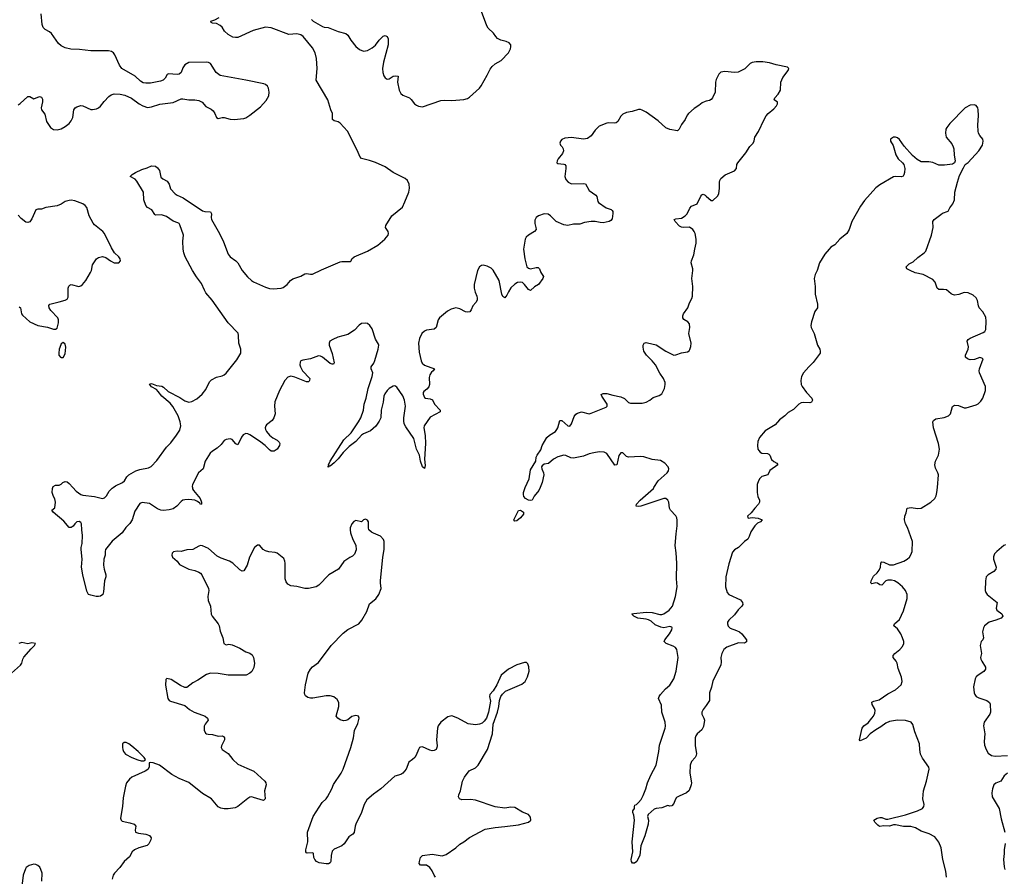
# Model space of a CAD drawing. Header units: inches. Extents: x 1552086 to 1694788, y 812325 to 917226.
# Tile 79 of 109: x 1623007 to 1633038, y 896039 to 904767. Entities that reach past the tile are written whole.
import ezdxf

# ---------------------------------------------------------------- set-up
doc = ezdxf.new("R2010")
doc.units = ezdxf.units.IN
doc.header["$MEASUREMENT"] = 0
for name, color, linetype in [('B6829', 7, 'Continuous'), ('B6839', 7, 'Continuous'), ('B6920', 7, 'Continuous'), ('B6930', 7, 'Continuous')]:
    doc.layers.add(name, color=color, linetype=linetype)

msp = doc.modelspace()

# ---------------------------------------------------------------- linework, layer by layer
at = {"layer": 'B6829', "color": 6}
for points, elevation in [([(1624766, 900000), (1624768, 899988), (1624776, 899970), (1624845, 899890), (1624860, 899850), (1624859, 899830), (1624850, 899827), (1624842, 899842), (1624819, 899859), (1624791, 899871), (1624730, 899877), (1624690, 899875), (1624670, 899870), (1624650, 899859), (1624608, 899810), (1624570, 899782), (1624530, 899772), (1624470, 899766), (1624443, 899770), (1624410, 899784), (1624330, 899839), (1624254, 899846), (1624230, 899839), (1624180, 899760), (1624151, 899670), (1624130, 899635), (1624088, 899592), (1624050, 899538), (1623947, 899453), (1623881, 899370), (1623876, 899350), (1623876, 899310), (1623863, 899270), (1623861, 899210), (1623866, 899170), (1623884, 899110), (1623884, 899090), (1623872, 899050), (1623861, 898939), (1623852, 898910), (1623830, 898894), (1623810, 898890), (1623787, 898890), (1623730, 898902), (1623707, 898910), (1623690, 898944), (1623650, 899112), (1623637, 899190), (1623642, 899270), (1623632, 899368), (1623633, 899390), (1623644, 899430), (1623646, 899510), (1623638, 899570), (1623637, 899630), (1623630, 899645), (1623614, 899654), (1623590, 899651), (1623567, 899630), (1623550, 899605), (1623530, 899592), (1623510, 899594), (1623457, 899657), (1623349, 899750), (1623335, 899770), (1623366, 899794), (1623373, 899850), (1623365, 899885), (1623350, 899909), (1623336, 899950), (1623340, 899990), (1623343, 900000)], 800), ([(1623548, 900000), (1623582, 899962), (1623630, 899928), (1623650, 899922), (1623770, 899908), (1623851, 899889), (1623870, 899894), (1623890, 899917), (1623918, 899962), (1623947, 899993), (1623958, 900000)], 800), ([(1628308, 900000), (1628296, 899970), (1628248, 899912), (1628229, 899871), (1628213, 899867), (1628190, 899870), (1628161, 899890), (1628144, 899910), (1628139, 899930), (1628141, 899950), (1628153, 899990), (1628157, 900000)], 800), ([(1630000, 897780), (1629970, 897737), (1629958, 897710), (1629957, 897690), (1629977, 897650), (1629982, 897630), (1629973, 897567), (1629956, 897530), (1629910, 897490), (1629895, 897470), (1629889, 897451), (1629888, 897370), (1629903, 897290), (1629899, 897270), (1629889, 897251), (1629851, 897209), (1629839, 897170), (1629834, 897090), (1629850, 896990), (1629848, 896970), (1629826, 896914), (1629800, 896890), (1629724, 896856), (1629699, 896841), (1629683, 896817), (1629670, 896780), (1629650, 896756), (1629630, 896754), (1629610, 896759), (1629550, 896738), (1629490, 896730), (1629470, 896722), (1629410, 896670), (1629404, 896650), (1629413, 896610), (1629410, 896569), (1629375, 896450), (1629336, 896350), (1629325, 896255), (1629293, 896190), (1629270, 896173), (1629250, 896173), (1629241, 896190), (1629238, 896210), (1629253, 896290), (1629247, 896390), (1629270, 896610), (1629263, 896663), (1629253, 896690), (1629254, 896706), (1629269, 896730), (1629269, 896751), (1629275, 896765), (1629290, 896771), (1629310, 896791), (1629337, 896823), (1629359, 896861), (1629387, 896930), (1629403, 896990), (1629437, 897070), (1629492, 897170), (1629519, 897310), (1629525, 897375), (1629584, 897550), (1629586, 897570), (1629582, 897610), (1629550, 897710), (1629544, 897784), (1629514, 897850), (1629520, 897870), (1629534, 897890), (1629587, 897950), (1629630, 897987), (1629671, 898050), (1629696, 898130), (1629714, 898270), (1629701, 898350), (1629689, 898369), (1629663, 898383), (1629593, 898410), (1629571, 898430), (1629579, 898450), (1629628, 898510), (1629652, 898550), (1629655, 898570), (1629650, 898579), (1629630, 898584), (1629570, 898572), (1629538, 898578), (1629482, 898602), (1629439, 898639), (1629413, 898653), (1629390, 898660), (1629303, 898670), (1629263, 898690), (1629258, 898698), (1629242, 898710), (1629245, 898715), (1629262, 898718), (1629390, 898732), (1629450, 898727), (1629530, 898707), (1629550, 898707), (1629570, 898713), (1629624, 898750), (1629657, 898790), (1629687, 898890), (1629704, 898990), (1629698, 899070), (1629703, 899230), (1629696, 899336), (1629685, 899410), (1629694, 899530), (1629706, 899610), (1629706, 899666), (1629700, 899690), (1629690, 899712), (1629636, 899770), (1629628, 899790), (1629619, 899850), (1629610, 899870), (1629590, 899890), (1629568, 899890), (1629336, 899810), (1629306, 899806), (1629287, 899810), (1629291, 899830), (1629328, 899870), (1629463, 899990), (1629469, 900000)], 800), ([(1627243, 896030), (1627228, 896050), (1627210, 896094), (1627185, 896130), (1627150, 896151), (1627090, 896154), (1627078, 896170), (1627079, 896190), (1627089, 896230), (1627110, 896250), (1627210, 896265), (1627310, 896249), (1627350, 896260), (1627450, 896330), (1627490, 896367), (1627531, 896390), (1627590, 896434), (1627750, 896518), (1627850, 896538), (1627950, 896546), (1628090, 896564), (1628192, 896590), (1628213, 896610), (1628210, 896642), (1628190, 896669), (1628130, 896692), (1628050, 896740), (1628010, 896745), (1627950, 896735), (1627850, 896746), (1627650, 896815), (1627600, 896820), (1627510, 896819), (1627488, 896830), (1627478, 896850), (1627480, 896870), (1627499, 896910), (1627519, 897010), (1627538, 897050), (1627586, 897114), (1627650, 897144), (1627676, 897170), (1627773, 897330), (1627822, 897490), (1627832, 897588), (1627874, 897710), (1627889, 897770), (1627894, 897830), (1627908, 897872), (1627924, 897896), (1627956, 897924), (1628124, 897996), (1628157, 898023), (1628180, 898070), (1628197, 898130), (1628195, 898175), (1628184, 898204), (1628170, 898217), (1628150, 898217), (1628070, 898193), (1627988, 898150), (1627911, 898090), (1627869, 897991), (1627830, 897930), (1627795, 897890), (1627794, 897870), (1627803, 897823), (1627782, 897710), (1627763, 897650), (1627740, 897620), (1627719, 897601), (1627690, 897588), (1627650, 897582), (1627574, 897594), (1627469, 897650), (1627410, 897673), (1627370, 897663), (1627298, 897610), (1627270, 897572), (1627264, 897550), (1627254, 897430), (1627261, 897370), (1627258, 897350), (1627248, 897332), (1627230, 897321), (1627210, 897318), (1627184, 897324), (1627110, 897359), (1627090, 897356), (1627081, 897350), (1627068, 897332), (1627046, 897274), (1627031, 897250), (1627010, 897228), (1626970, 897201), (1626944, 897130), (1626910, 897090), (1626890, 897077), (1626830, 897059), (1626685, 896930), (1626610, 896876), (1626542, 896818), (1626517, 896770), (1626490, 896690), (1626430, 896570), (1626423, 896550), (1626413, 896487), (1626400, 896470), (1626360, 896440), (1626311, 896370), (1626290, 896351), (1626210, 896315), (1626190, 896294), (1626180, 896250), (1626177, 896190), (1626170, 896176), (1626153, 896167), (1626130, 896166), (1626058, 896178), (1626031, 896191), (1626013, 896210), (1626004, 896230), (1626000, 896270), (1625995, 896275), (1625990, 896278), (1625936, 896276), (1625930, 896278), (1625922, 896290), (1625922, 896310), (1625941, 896390), (1625939, 896490), (1625996, 896650), (1626089, 896790), (1626129, 896830), (1626142, 896850), (1626187, 896930), (1626205, 896975), (1626281, 897090), (1626302, 897130), (1626380, 897350), (1626406, 897450), (1626417, 897523), (1626450, 897597), (1626466, 897650), (1626458, 897670), (1626430, 897677), (1626390, 897666), (1626350, 897635), (1626330, 897626), (1626304, 897624), (1626270, 897634), (1626249, 897649), (1626230, 897670), (1626258, 897770), (1626258, 897810), (1626240, 897840), (1626207, 897867), (1626170, 897879), (1626130, 897878), (1625993, 897853), (1625970, 897853), (1625941, 897861), (1625918, 897878), (1625910, 897890), (1625907, 897907), (1625918, 897990), (1625946, 898110), (1625970, 898151), (1625990, 898172), (1626050, 898217), (1626180, 898390), (1626302, 898518), (1626350, 898554), (1626462, 898610), (1626492, 898650), (1626543, 898737), (1626570, 898816), (1626635, 898865), (1626665, 898910), (1626691, 898970), (1626682, 899030), (1626683, 899050), (1626705, 899290), (1626720, 899370), (1626719, 899450), (1626712, 899470), (1626684, 899504), (1626610, 899534), (1626590, 899545), (1626564, 899570), (1626559, 899590), (1626561, 899650), (1626550, 899668), (1626530, 899677), (1626510, 899670), (1626490, 899652), (1626430, 899665), (1626410, 899655), (1626390, 899629), (1626374, 899590), (1626372, 899570), (1626378, 899538), (1626402, 899470), (1626432, 899412), (1626435, 899365), (1626418, 899322), (1626398, 899302), (1626370, 899288), (1626310, 899247), (1626253, 899167), (1626155, 899110), (1626055, 899005), (1626027, 898990), (1625950, 898970), (1625910, 898970), (1625830, 898992), (1625770, 898997), (1625737, 899017), (1625720, 899040), (1625712, 899070), (1625711, 899231), (1625709, 899250), (1625697, 899277), (1625630, 899331), (1625610, 899338), (1625544, 899344), (1625510, 899354), (1625487, 899370), (1625450, 899412), (1625430, 899413), (1625398, 899390), (1625348, 899292), (1625324, 899210), (1625290, 899152), (1625272, 899148), (1625250, 899161), (1625178, 899230), (1625143, 899250), (1625060, 899280), (1625020, 899300), (1624930, 899379), (1624870, 899405), (1624850, 899408), (1624830, 899403), (1624770, 899370), (1624710, 899364), (1624652, 899348), (1624610, 899353), (1624574, 899346), (1624559, 899330), (1624557, 899310), (1624564, 899290), (1624610, 899251), (1624636, 899216), (1624730, 899170), (1624790, 899154), (1624830, 899138), (1624848, 899128), (1624862, 899110), (1624929, 898970), (1624932, 898950), (1624925, 898890), (1624926, 898850), (1624950, 898790), (1624958, 898710), (1624968, 898688), (1625028, 898610), (1625038, 898590), (1625050, 898538), (1625077, 898470), (1625085, 898410), (1625110, 898399), (1625136, 898404), (1625170, 898398), (1625250, 898365), (1625310, 898327), (1625351, 898311), (1625374, 898294), (1625388, 898270), (1625400, 898210), (1625392, 898168), (1625373, 898127), (1625352, 898108), (1625313, 898087), (1625130, 898089), (1625030, 898105), (1624950, 898109), (1624910, 898094), (1624823, 898037), (1624770, 898011), (1624710, 897962), (1624690, 897964), (1624644, 897984), (1624550, 898045), (1624507, 898053), (1624496, 898044), (1624492, 897988), (1624517, 897850), (1624530, 897830), (1624543, 897823), (1624690, 897779), (1624738, 897738), (1624785, 897710), (1624870, 897682), (1624895, 897670), (1624921, 897650), (1624926, 897630), (1624896, 897590), (1624887, 897570), (1624887, 897527), (1624899, 897499), (1624910, 897490), (1624926, 897486), (1624970, 897483), (1625030, 897467), (1625069, 897469), (1625084, 897464), (1625094, 897450), (1625092, 897430), (1625063, 897370), (1625060, 897350), (1625071, 897331), (1625129, 897290), (1625179, 897230), (1625230, 897183), (1625320, 897140), (1625392, 897112), (1625503, 897010), (1625515, 896990), (1625516, 896970), (1625502, 896910), (1625508, 896830), (1625490, 896812), (1625390, 896843), (1625370, 896848), (1625350, 896845), (1625330, 896833), (1625229, 896751), (1625202, 896738), (1625130, 896726), (1625090, 896728), (1625055, 896735), (1625030, 896748), (1625010, 896766), (1624961, 896830), (1624870, 896883), (1624730, 896994), (1624630, 897036), (1624557, 897077), (1624430, 897170), (1624366, 897194), (1624341, 897198), (1624325, 897195), (1624325, 897150), (1624313, 897127), (1624285, 897110), (1624150, 897050), (1624126, 897030), (1624095, 896990), (1624083, 896957), (1624062, 896838), (1624054, 896750), (1624035, 896630), (1624039, 896610), (1624050, 896602), (1624130, 896584), (1624172, 896570), (1624189, 896550), (1624183, 896510), (1624187, 896490), (1624217, 896477), (1624290, 896467), (1624330, 896454), (1624345, 896430), (1624344, 896410), (1624322, 896370), (1624306, 896354), (1624219, 896330), (1624175, 896310), (1624152, 896290), (1624124, 896236), (1624070, 896190), (1624027, 896130), (1623971, 896070), (1623958, 896050), (1623950, 896010)], 900), ([(1622924, 898110), (1623015, 898190), (1623028, 898210), (1623037, 898250), (1623048, 898272), (1623122, 898358), (1623159, 898390), (1623168, 898410), (1623130, 898417), (1623090, 898409), (1623030, 898421), (1622998, 898410)], 900), ([(1623233, 895990), (1623234, 896070), (1623223, 896110), (1623211, 896131), (1623190, 896150), (1623170, 896160), (1623150, 896164), (1623103, 896150), (1623072, 896128), (1623064, 896116), (1623041, 896050), (1623024, 895910)], 900)]:
    msp.add_lwpolyline(points, dxfattribs=dict(at, elevation=elevation))
for points, elevation in [([(1628050, 899656), (1628040, 899670), (1628090, 899765), (1628110, 899771), (1628139, 899750), (1628140, 899730), (1628110, 899690), (1628070, 899662)], 800), ([(1624090, 897402), (1624070, 897402), (1624055, 897390), (1624053, 897350), (1624058, 897330), (1624065, 897310), (1624085, 897285), (1624149, 897250), (1624210, 897225), (1624244, 897216), (1624270, 897216), (1624280, 897220), (1624288, 897230), (1624274, 897250), (1624215, 897310), (1624150, 897366), (1624118, 897390)], 900)]:
    msp.add_lwpolyline(points, close=True, dxfattribs=dict(at, elevation=elevation))
at = {"layer": 'B6839', "color": 6, "elevation": 800}
for points in [[(1630521, 900000), (1630521, 899950), (1630528, 899910), (1630545, 899870), (1630545, 899850), (1630535, 899830), (1630495, 899790), (1630458, 899742), (1630420, 899710), (1630430, 899689), (1630470, 899695), (1630530, 899688), (1630572, 899670), (1630553, 899650), (1630524, 899636), (1630495, 899610), (1630456, 899550), (1630439, 899501), (1630425, 899475), (1630390, 899450), (1630330, 899390), (1630290, 899364), (1630270, 899341), (1630230, 899223), (1630201, 899090), (1630197, 898990), (1630213, 898930), (1630230, 898910), (1630350, 898856), (1630371, 898830), (1630375, 898810), (1630364, 898790), (1630325, 898755), (1630290, 898703), (1630230, 898650), (1630219, 898630), (1630217, 898610), (1630226, 898586), (1630246, 898566), (1630310, 898545), (1630339, 898530), (1630364, 898510), (1630410, 898450), (1630413, 898427), (1630390, 898416), (1630330, 898419), (1630210, 898374), (1630181, 898350), (1630160, 898310), (1630150, 898270), (1630155, 898225), (1630151, 898190), (1630067, 898030), (1630055, 897965), (1630035, 897910), (1630034, 897830), (1630000, 897780)], [(1632448, 896030), (1632443, 896090), (1632412, 896212), (1632394, 896330), (1632370, 896387), (1632330, 896441), (1632271, 896471), (1632190, 896499), (1632132, 896532), (1632085, 896545), (1632010, 896548), (1631930, 896563), (1631910, 896562), (1631870, 896550), (1631810, 896552), (1631768, 896548), (1631750, 896559), (1631718, 896590), (1631708, 896610), (1631742, 896630), (1631770, 896638), (1631790, 896637), (1631830, 896623), (1631850, 896622), (1632030, 896666), (1632155, 896705), (1632203, 896730), (1632219, 896750), (1632221, 896770), (1632209, 896830), (1632216, 896910), (1632246, 897010), (1632272, 897130), (1632268, 897150), (1632203, 897243), (1632185, 897285), (1632176, 897330), (1632174, 897390), (1632125, 897510), (1632107, 897587), (1632090, 897610), (1632030, 897628), (1631950, 897630), (1631870, 897615), (1631830, 897600), (1631779, 897561), (1631728, 897532), (1631671, 897490), (1631630, 897448), (1631570, 897418), (1631561, 897430), (1631591, 897550), (1631608, 897572), (1631650, 897604), (1631690, 897650), (1631704, 897670), (1631718, 897702), (1631722, 897730), (1631716, 897750), (1631691, 897790), (1631687, 897813), (1631710, 897823), (1631763, 897837), (1631850, 897898), (1631930, 897939), (1631988, 897990), (1631996, 898024), (1631990, 898067), (1631955, 898155), (1631945, 898210), (1631936, 898230), (1631904, 898270), (1631905, 898290), (1631922, 898310), (1631973, 898350), (1632000, 898380), (1632014, 898410), (1632013, 898430), (1632002, 898470), (1631983, 898510), (1631950, 898559), (1631913, 898590), (1631920, 898610), (1631970, 898656), (1632010, 898743), (1632047, 898870), (1632047, 898910), (1632031, 898951), (1632001, 898990), (1631953, 899030), (1631920, 899050), (1631890, 899057), (1631850, 899055), (1631830, 899048), (1631790, 899007), (1631770, 899008), (1631746, 899026), (1631730, 899028), (1631690, 899019), (1631678, 899030), (1631682, 899050), (1631704, 899096), (1631742, 899130), (1631763, 899157), (1631776, 899190), (1631781, 899230), (1631790, 899243), (1631810, 899239), (1631870, 899213), (1631910, 899211), (1632015, 899250), (1632050, 899270), (1632073, 899290), (1632087, 899313), (1632098, 899350), (1632101, 899450), (1632053, 899593), (1632033, 899630), (1632022, 899670), (1632023, 899710), (1632038, 899742), (1632050, 899790), (1632090, 899796), (1632155, 899785), (1632190, 899790), (1632290, 899851), (1632329, 899890), (1632343, 899917), (1632352, 899950), (1632356, 900000)], [(1633050, 899416), (1633032, 899408), (1632961, 899350), (1632937, 899323), (1632927, 899293), (1632928, 899270), (1632955, 899190), (1632951, 899170), (1632930, 899145), (1632873, 899110), (1632854, 899090), (1632846, 899050), (1632844, 898950), (1632849, 898930), (1632863, 898910), (1632966, 898830), (1632954, 898770), (1632961, 898750), (1633012, 898712), (1633022, 898690), (1633005, 898670), (1632950, 898649), (1632884, 898630), (1632837, 898590), (1632826, 898570), (1632816, 898530), (1632825, 898470), (1632819, 898450), (1632802, 898430), (1632792, 898392), (1632805, 898310), (1632797, 898270), (1632799, 898250), (1632808, 898230), (1632845, 898170), (1632846, 898150), (1632830, 898127), (1632770, 898090), (1632750, 898070), (1632741, 898050), (1632723, 897970), (1632731, 897910), (1632738, 897890), (1632752, 897872), (1632778, 897858), (1632860, 897830), (1632888, 897810), (1632894, 897794), (1632898, 897710), (1632889, 897690), (1632832, 897610), (1632827, 897573), (1632839, 897490), (1632833, 897413), (1632836, 897376), (1632852, 897332), (1632874, 897294), (1632907, 897270), (1632944, 897264), (1633070, 897271)], [(1633070, 897090), (1633038, 897062), (1633002, 897010), (1632953, 896987), (1632932, 896970), (1632917, 896930), (1632910, 896890), (1632915, 896850), (1632987, 896730), (1633006, 896626), (1633043, 896490)], [(1633047, 896373), (1633038, 896310), (1633038, 896270), (1633031, 896210), (1633037, 896137), (1633045, 896110)]]:
    msp.add_lwpolyline(points, dxfattribs=at)
at = {"layer": 'B6920', "color": 6}
for points, elevation in [([(1625978, 904770), (1625998, 904750), (1626090, 904697), (1626110, 904691), (1626150, 904688), (1626250, 904646), (1626330, 904625), (1626350, 904610), (1626379, 904559), (1626430, 904494), (1626470, 904464), (1626510, 904447), (1626550, 904452), (1626599, 904481), (1626632, 904508), (1626670, 904559), (1626710, 904599), (1626730, 904607), (1626750, 904596), (1626759, 904570), (1626759, 904510), (1626714, 904334), (1626704, 904270), (1626705, 904230), (1626716, 904196), (1626730, 904175), (1626750, 904160), (1626770, 904163), (1626813, 904190), (1626835, 904195), (1626863, 904190), (1626857, 904130), (1626874, 904050), (1626890, 904014), (1626910, 903998), (1626979, 903970), (1626995, 903955), (1627029, 903909), (1627050, 903895), (1627070, 903884), (1627110, 903879), (1627297, 903943), (1627330, 903947), (1627410, 903942), (1627530, 903955), (1627570, 903965), (1627590, 903976), (1627690, 904069), (1627708, 904092), (1627770, 904200), (1627800, 904261), (1627820, 904290), (1627850, 904316), (1627911, 904350), (1627986, 904430), (1628007, 904470), (1628011, 904490), (1628009, 904509), (1627995, 904530), (1627964, 904544), (1627910, 904557), (1627876, 904576), (1627856, 904596), (1627834, 904630), (1627781, 904681), (1627765, 904705), (1627710, 904850)], 800), ([(1622990, 903899), (1623010, 903913), (1623090, 903983), (1623110, 903985), (1623150, 903962), (1623210, 903984), (1623230, 903978), (1623238, 903958), (1623239, 903930), (1623226, 903870), (1623229, 903850), (1623264, 903804), (1623280, 903730), (1623320, 903670), (1623350, 903648), (1623390, 903646), (1623430, 903656), (1623470, 903678), (1623510, 903710), (1623530, 903735), (1623547, 903770), (1623558, 903850), (1623573, 903867), (1623590, 903879), (1623630, 903892), (1623650, 903889), (1623730, 903853), (1623750, 903851), (1623790, 903860), (1623810, 903868), (1623830, 903886), (1623866, 903934), (1623916, 903984), (1623940, 904000), (1623970, 904010), (1624029, 904009), (1624077, 903997), (1624146, 903966), (1624224, 903910), (1624260, 903890), (1624310, 903872), (1624350, 903878), (1624435, 903905), (1624570, 903924), (1624650, 903959), (1624670, 903960), (1624730, 903950), (1624790, 903950), (1624830, 903943), (1624866, 903926), (1624903, 903883), (1624956, 903856), (1624978, 903838), (1624996, 903810), (1625010, 903770), (1625030, 903761), (1625070, 903770), (1625090, 903769), (1625150, 903754), (1625191, 903749), (1625290, 903760), (1625312, 903768), (1625350, 903793), (1625460, 903880), (1625518, 903942), (1625544, 903990), (1625549, 904029), (1625540, 904070), (1625530, 904089), (1625510, 904107), (1625494, 904114), (1625312, 904152), (1625050, 904198), (1625008, 904230), (1624950, 904319), (1624930, 904332), (1624910, 904335), (1624730, 904332), (1624690, 904307), (1624670, 904277), (1624651, 904229), (1624630, 904212), (1624610, 904208), (1624524, 904216), (1624510, 904207), (1624490, 904170), (1624468, 904152), (1624440, 904140), (1624339, 904121), (1624290, 904119), (1624265, 904125), (1624239, 904139), (1624183, 904190), (1624048, 904268), (1624023, 904303), (1623977, 904410), (1623961, 904430), (1623943, 904443), (1623910, 904451), (1623730, 904450), (1623617, 904463), (1623527, 904467), (1623470, 904480), (1623430, 904499), (1623403, 904523), (1623330, 904625), (1623310, 904643), (1623267, 904667), (1623247, 904687), (1623237, 904717), (1623226, 904826)], 900), ([(1623958, 900000), (1623984, 900017), (1624053, 900050), (1624073, 900070), (1624097, 900110), (1624118, 900130), (1624190, 900171), (1624230, 900185), (1624318, 900202), (1624345, 900215), (1624404, 900276), (1624502, 900410), (1624546, 900454), (1624605, 900535), (1624637, 900583), (1624649, 900630), (1624643, 900670), (1624621, 900730), (1624566, 900826), (1624538, 900858), (1624453, 900930), (1624419, 900979), (1624399, 900999), (1624350, 901026), (1624330, 901054), (1624350, 901060), (1624401, 901041), (1624453, 901033), (1624470, 901024), (1624518, 900978), (1624639, 900919), (1624690, 900885), (1624730, 900871), (1624762, 900878), (1624810, 900903), (1624866, 900950), (1624902, 900998), (1624942, 901078), (1624962, 901098), (1625010, 901124), (1625070, 901138), (1625090, 901148), (1625110, 901165), (1625220, 901300), (1625259, 901370), (1625258, 901410), (1625239, 901470), (1625237, 901550), (1625232, 901572), (1625130, 901678), (1624966, 901910), (1624904, 901984), (1624889, 902010), (1624860, 902080), (1624807, 902147), (1624766, 902210), (1624691, 902350), (1624678, 902390), (1624673, 902430), (1624670, 902510), (1624675, 902570), (1624638, 902678), (1624630, 902690), (1624617, 902697), (1624570, 902713), (1624503, 902763), (1624450, 902778), (1624390, 902776), (1624382, 902782), (1624352, 902830), (1624310, 902854), (1624290, 902873), (1624272, 902930), (1624267, 903010), (1624201, 903121), (1624183, 903143), (1624131, 903170), (1624154, 903190), (1624188, 903210), (1624250, 903239), (1624304, 903256), (1624350, 903279), (1624390, 903273), (1624410, 903258), (1624432, 903230), (1624443, 903163), (1624464, 903144), (1624510, 903120), (1624529, 903090), (1624544, 903044), (1624590, 902992), (1624610, 902979), (1624673, 902953), (1624870, 902820), (1624892, 902812), (1624950, 902810), (1624962, 902790), (1624956, 902750), (1624960, 902730), (1625043, 902590), (1625084, 902504), (1625130, 902378), (1625152, 902350), (1625209, 902309), (1625229, 902290), (1625273, 902210), (1625326, 902146), (1625367, 902110), (1625390, 902095), (1625510, 902042), (1625550, 902029), (1625590, 902024), (1625670, 902030), (1625690, 902038), (1625730, 902070), (1625765, 902110), (1625790, 902128), (1625870, 902154), (1625910, 902176), (1625930, 902182), (1625970, 902173), (1625990, 902175), (1626081, 902219), (1626270, 902299), (1626290, 902303), (1626376, 902304), (1626384, 902310), (1626392, 902330), (1626413, 902350), (1626550, 902410), (1626656, 902470), (1626727, 902530), (1626760, 902570), (1626765, 902590), (1626762, 902610), (1626734, 902650), (1626736, 902670), (1626797, 902770), (1626905, 902855), (1626932, 902910), (1626971, 903010), (1626977, 903050), (1626976, 903090), (1626956, 903130), (1626933, 903150), (1626811, 903210), (1626730, 903266), (1626630, 903311), (1626570, 903333), (1626490, 903351), (1626472, 903372), (1626449, 903430), (1626347, 903630), (1626270, 903714), (1626250, 903727), (1626210, 903736), (1626193, 903750), (1626192, 903810), (1626175, 903850), (1626145, 903950), (1626028, 904150), (1626037, 904270), (1626029, 904370), (1626017, 904430), (1625990, 904480), (1625896, 904596), (1625870, 904613), (1625830, 904624), (1625750, 904615), (1625570, 904683), (1625510, 904690), (1625385, 904655), (1625230, 904585), (1625204, 904584), (1625178, 904590), (1625130, 904615), (1625093, 904650), (1625069, 904689), (1625050, 904708), (1625010, 904727), (1624970, 904730), (1624959, 904739), (1624953, 904750), (1624996, 904764), (1625039, 904790)], 800), ([(1630000, 903936), (1629990, 903934), (1629960, 903920), (1629927, 903893), (1629879, 903861), (1629819, 903810), (1629806, 903794), (1629786, 903750), (1629750, 903698), (1629727, 903653), (1629710, 903636), (1629630, 903649), (1629590, 903664), (1629510, 903735), (1629390, 903826), (1629350, 903846), (1629330, 903852), (1629310, 903852), (1629247, 903833), (1629190, 903821), (1629150, 903804), (1629130, 903785), (1629099, 903730), (1629084, 903716), (1629070, 903711), (1629010, 903717), (1628990, 903714), (1628910, 903682), (1628870, 903642), (1628830, 903582), (1628790, 903555), (1628750, 903551), (1628630, 903566), (1628562, 903558), (1628530, 903545), (1628518, 903530), (1628511, 903510), (1628517, 903490), (1628533, 903473), (1628545, 903450), (1628546, 903430), (1628536, 903404), (1628492, 903350), (1628483, 903330), (1628480, 903310), (1628490, 903300), (1628550, 903296), (1628561, 903290), (1628570, 903277), (1628571, 903251), (1628559, 903170), (1628570, 903138), (1628595, 903110), (1628630, 903094), (1628750, 903098), (1628770, 903093), (1628810, 903027), (1628878, 902978), (1628885, 902965), (1628896, 902916), (1628904, 902904), (1628980, 902850), (1629033, 902833), (1629044, 902824), (1629051, 902811), (1629051, 902791), (1629042, 902738), (1629030, 902720), (1629011, 902710), (1628950, 902698), (1628919, 902699), (1628870, 902712), (1628830, 902712), (1628761, 902699), (1628715, 902685), (1628650, 902685), (1628590, 902670), (1628550, 902678), (1628472, 902712), (1628415, 902770), (1628390, 902786), (1628350, 902790), (1628293, 902770), (1628269, 902750), (1628255, 902725), (1628254, 902690), (1628266, 902650), (1628267, 902630), (1628252, 902608), (1628190, 902572), (1628168, 902550), (1628156, 902530), (1628138, 902430), (1628153, 902330), (1628174, 902250), (1628190, 902234), (1628210, 902229), (1628270, 902241), (1628290, 902241), (1628304, 902230), (1628315, 902190), (1628343, 902150), (1628338, 902130), (1628292, 902070), (1628250, 902044), (1628210, 902009), (1628190, 902019), (1628151, 902070), (1628130, 902090), (1628110, 902094), (1628080, 902090), (1628050, 902071), (1628010, 902034), (1627985, 901995), (1627970, 901959), (1627950, 901933), (1627930, 901946), (1627920, 901970), (1627892, 902110), (1627830, 902214), (1627810, 902234), (1627770, 902256), (1627730, 902265), (1627710, 902263), (1627690, 902250), (1627670, 902210), (1627637, 902070), (1627637, 902030), (1627648, 901990), (1627664, 901950), (1627669, 901930), (1627667, 901910), (1627654, 901886), (1627622, 901850), (1627606, 901810), (1627592, 901790), (1627570, 901786), (1627550, 901789), (1627490, 901821), (1627450, 901832), (1627402, 901818), (1627364, 901796), (1627284, 901730), (1627271, 901709), (1627249, 901631), (1627230, 901612), (1627150, 901602), (1627130, 901593), (1627105, 901570), (1627080, 901520), (1627071, 901470), (1627078, 901378), (1627098, 901290), (1627108, 901268), (1627130, 901246), (1627234, 901210), (1627220, 901190), (1627203, 901177), (1627185, 901150), (1627179, 901121), (1627182, 901050), (1627174, 901026), (1627156, 901004), (1627123, 900977), (1627118, 900970), (1627118, 900950), (1627130, 900919), (1627142, 900910), (1627190, 900905), (1627213, 900893), (1627231, 900850), (1627291, 900789), (1627289, 900770), (1627190, 900718), (1627127, 900630), (1627123, 900610), (1627138, 900530), (1627141, 900450), (1627130, 900290), (1627136, 900224), (1627130, 900193), (1627110, 900210), (1627089, 900270), (1627080, 900330), (1627048, 900390), (1627021, 900501), (1626939, 900619), (1626924, 900650), (1626919, 900679), (1626919, 900710), (1626938, 900830), (1626928, 900890), (1626910, 900934), (1626850, 901023), (1626830, 901036), (1626810, 901034), (1626770, 901010), (1626749, 900990), (1626725, 900955), (1626717, 900930), (1626709, 900870), (1626690, 900790), (1626685, 900710), (1626670, 900675), (1626634, 900626), (1626582, 900578), (1626510, 900547), (1626488, 900532), (1626430, 900470), (1626363, 900417), (1626303, 900357), (1626250, 900292), (1626210, 900251), (1626170, 900219), (1626160, 900220), (1626149, 900209), (1626150, 900218), (1626159, 900221), (1626153, 900230), (1626170, 900270), (1626310, 900487), (1626383, 900557), (1626459, 900670), (1626481, 900710), (1626509, 900790), (1626516, 900850), (1626537, 900910), (1626557, 901010), (1626598, 901130), (1626603, 901170), (1626587, 901210), (1626586, 901230), (1626613, 901267), (1626625, 901295), (1626659, 901410), (1626664, 901450), (1626662, 901462), (1626633, 901513), (1626596, 901616), (1626575, 901650), (1626550, 901670), (1626530, 901676), (1626490, 901672), (1626465, 901655), (1626418, 901602), (1626350, 901558), (1626247, 901533), (1626196, 901510), (1626168, 901490), (1626160, 901470), (1626160, 901450), (1626190, 901367), (1626211, 901270), (1626203, 901257), (1626190, 901256), (1626170, 901265), (1626090, 901330), (1626070, 901340), (1626050, 901341), (1625970, 901311), (1625890, 901298), (1625872, 901290), (1625863, 901277), (1625860, 901250), (1625866, 901230), (1625889, 901189), (1625963, 901110), (1625960, 901090), (1625956, 901084), (1625950, 901078), (1625930, 901076), (1625810, 901126), (1625770, 901135), (1625737, 901123), (1625707, 901090), (1625655, 900990), (1625607, 900873), (1625601, 900830), (1625608, 900750), (1625597, 900710), (1625578, 900682), (1625521, 900639), (1625514, 900630), (1625507, 900610), (1625511, 900590), (1625521, 900570), (1625550, 900535), (1625586, 900506), (1625630, 900482), (1625650, 900463), (1625657, 900450), (1625655, 900430), (1625629, 900390), (1625599, 900370), (1625570, 900371), (1625550, 900384), (1625507, 900427), (1625451, 900471), (1625350, 900538), (1625330, 900547), (1625310, 900549), (1625283, 900537), (1625267, 900513), (1625230, 900434), (1625210, 900447), (1625170, 900491), (1625150, 900498), (1625109, 900491), (1625090, 900479), (1625060, 900440), (1625018, 900402), (1624970, 900370), (1624948, 900350), (1624896, 900270), (1624877, 900190), (1624829, 900151), (1624767, 900030), (1624764, 900010), (1624766, 900000)], 800), ([(1628157, 900000), (1628198, 900090), (1628210, 900180), (1628264, 900270), (1628270, 900310), (1628279, 900330), (1628317, 900383), (1628331, 900430), (1628378, 900510), (1628405, 900535), (1628464, 900570), (1628480, 900590), (1628490, 900610), (1628510, 900684), (1628530, 900684), (1628590, 900629), (1628610, 900624), (1628629, 900650), (1628657, 900723), (1628674, 900746), (1628690, 900759), (1628730, 900771), (1628810, 900752), (1628830, 900757), (1628980, 900820), (1628992, 900830), (1628991, 900850), (1628936, 900930), (1628932, 900948), (1628950, 900959), (1628990, 900959), (1629050, 900940), (1629130, 900925), (1629167, 900907), (1629210, 900867), (1629230, 900861), (1629310, 900858), (1629350, 900860), (1629390, 900871), (1629426, 900890), (1629461, 900919), (1629523, 900937), (1629550, 900955), (1629577, 901010), (1629584, 901050), (1629582, 901070), (1629565, 901110), (1629527, 901167), (1629484, 901250), (1629451, 901291), (1629394, 901350), (1629367, 901390), (1629359, 901430), (1629360, 901450), (1629368, 901472), (1629390, 901478), (1629404, 901476), (1629490, 901453), (1629590, 901390), (1629670, 901350), (1629690, 901351), (1629750, 901373), (1629810, 901384), (1629827, 901393), (1629835, 901405), (1629844, 901436), (1629846, 901470), (1629823, 901570), (1629833, 901630), (1629830, 901669), (1629815, 901690), (1629773, 901713), (1629764, 901730), (1629763, 901750), (1629771, 901770), (1629815, 901830), (1629830, 901881), (1629855, 901925), (1629860, 901950), (1629864, 902050), (1629854, 902130), (1629866, 902210), (1629865, 902230), (1629849, 902291), (1629850, 902310), (1629876, 902370), (1629885, 902430), (1629900, 902490), (1629899, 902530), (1629887, 902590), (1629879, 902610), (1629863, 902630), (1629830, 902653), (1629770, 902651), (1629750, 902654), (1629730, 902663), (1629684, 902710), (1629676, 902730), (1629690, 902738), (1629750, 902745), (1629787, 902770), (1629806, 902790), (1629833, 902847), (1629850, 902868), (1629910, 902890), (1629945, 902970), (1629957, 902983), (1629970, 902988), (1629990, 902980), (1630000, 902970)], 800), ([(1623002, 901842), (1623015, 901830), (1623026, 901770), (1623035, 901755), (1623110, 901688), (1623190, 901650), (1623290, 901633), (1623350, 901614), (1623370, 901614), (1623390, 901625), (1623401, 901679), (1623401, 901710), (1623396, 901730), (1623323, 901803), (1623307, 901830), (1623305, 901855), (1623313, 901867), (1623327, 901873), (1623409, 901891), (1623471, 901910), (1623490, 901920), (1623499, 901941), (1623501, 902030), (1623508, 902052), (1623518, 902062), (1623532, 902068), (1623610, 902049), (1623630, 902056), (1623646, 902070), (1623679, 902110), (1623728, 902190), (1623738, 902210), (1623750, 902270), (1623790, 902330), (1623810, 902343), (1623850, 902354), (1623883, 902343), (1623930, 902309), (1623970, 902289), (1624015, 902290), (1624033, 902310), (1624029, 902330), (1624017, 902350), (1623973, 902393), (1623941, 902441), (1623870, 902590), (1623853, 902610), (1623770, 902677), (1623755, 902695), (1623713, 902770), (1623692, 902852), (1623675, 902874), (1623650, 902892), (1623570, 902921), (1623530, 902927), (1623510, 902925), (1623470, 902913), (1623430, 902888), (1623390, 902870), (1623272, 902852), (1623230, 902835), (1623190, 902836), (1623170, 902831), (1623130, 902737), (1623110, 902708), (1623090, 902700), (1623070, 902705), (1623020, 902740), (1622990, 902775)], 900), ([(1629469, 900000), (1629511, 900070), (1629602, 900150), (1629616, 900170), (1629619, 900190), (1629612, 900210), (1629581, 900250), (1629536, 900276), (1629450, 900286), (1629366, 900314), (1629330, 900316), (1629210, 900308), (1629190, 900317), (1629150, 900352), (1629130, 900355), (1629110, 900325), (1629090, 900231), (1629070, 900229), (1628990, 900347), (1628962, 900362), (1628910, 900363), (1628855, 900355), (1628810, 900344), (1628750, 900320), (1628650, 900299), (1628623, 900303), (1628570, 900328), (1628550, 900329), (1628490, 900314), (1628444, 900290), (1628394, 900246), (1628350, 900237), (1628330, 900222), (1628324, 900210), (1628327, 900190), (1628342, 900150), (1628345, 900130), (1628330, 900053), (1628308, 900000)], 800), ([(1623343, 900000), (1623347, 900010), (1623370, 900025), (1623410, 900024), (1623430, 900035), (1623445, 900050), (1623470, 900061), (1623490, 900057), (1623510, 900041), (1623548, 900000)], 800)]:
    msp.add_lwpolyline(points, dxfattribs=dict(at, elevation=elevation))
at = {"layer": 'B6920', "color": 6, "elevation": 900}
msp.add_lwpolyline([(1623450, 901479), (1623430, 901465), (1623425, 901455), (1623408, 901410), (1623404, 901370), (1623407, 901350), (1623422, 901330), (1623430, 901324), (1623450, 901324), (1623470, 901362), (1623478, 901430), (1623470, 901462)], close=True, dxfattribs=at)
at = {"layer": 'B6930', "color": 6, "elevation": 800}
for points in [[(1630000, 902970), (1630050, 902924), (1630070, 902923), (1630116, 902970), (1630129, 902991), (1630135, 903050), (1630135, 903110), (1630139, 903130), (1630150, 903149), (1630195, 903185), (1630290, 903228), (1630310, 903250), (1630314, 903290), (1630323, 903310), (1630405, 903410), (1630446, 903474), (1630480, 903510), (1630490, 903532), (1630495, 903570), (1630533, 903627), (1630591, 903749), (1630613, 903787), (1630632, 903810), (1630690, 903858), (1630718, 903890), (1630727, 903910), (1630728, 903928), (1630694, 903950), (1630699, 903970), (1630733, 904007), (1630757, 904050), (1630760, 904130), (1630782, 904178), (1630837, 904250), (1630842, 904270), (1630830, 904284), (1630714, 904306), (1630647, 904327), (1630577, 904337), (1630510, 904338), (1630470, 904331), (1630450, 904321), (1630393, 904267), (1630328, 904232), (1630290, 904227), (1630190, 904239), (1630150, 904232), (1630128, 904210), (1630102, 904158), (1630096, 904130), (1630092, 904030), (1630064, 903970), (1630050, 903954), (1630035, 903945), (1630000, 903936)], [(1632356, 900000), (1632367, 900130), (1632362, 900150), (1632338, 900198), (1632329, 900230), (1632338, 900270), (1632367, 900330), (1632377, 900390), (1632367, 900450), (1632315, 900610), (1632311, 900669), (1632317, 900683), (1632341, 900699), (1632426, 900714), (1632470, 900730), (1632489, 900751), (1632510, 900825), (1632530, 900840), (1632570, 900835), (1632630, 900812), (1632650, 900813), (1632750, 900843), (1632770, 900853), (1632799, 900881), (1632818, 900910), (1632848, 900990), (1632845, 901030), (1632785, 901170), (1632782, 901190), (1632785, 901210), (1632821, 901310), (1632810, 901319), (1632790, 901324), (1632735, 901305), (1632690, 901302), (1632662, 901310), (1632643, 901330), (1632641, 901350), (1632671, 901410), (1632672, 901432), (1632660, 901490), (1632671, 901509), (1632690, 901522), (1632822, 901578), (1632840, 901590), (1632849, 901610), (1632854, 901694), (1632850, 901737), (1632820, 901790), (1632782, 901830), (1632774, 901850), (1632766, 901906), (1632753, 901933), (1632721, 901961), (1632670, 901985), (1632630, 901986), (1632574, 901966), (1632530, 901961), (1632510, 901966), (1632495, 901975), (1632450, 902013), (1632419, 902019), (1632370, 902018), (1632353, 902033), (1632332, 902092), (1632310, 902118), (1632211, 902171), (1632130, 902189), (1632078, 902210), (1632044, 902230), (1632039, 902250), (1632070, 902278), (1632110, 902299), (1632156, 902344), (1632222, 902390), (1632238, 902410), (1632297, 902570), (1632312, 902648), (1632310, 902710), (1632322, 902730), (1632390, 902781), (1632410, 902794), (1632465, 902815), (1632483, 902850), (1632514, 902890), (1632529, 902930), (1632535, 903010), (1632560, 903110), (1632582, 903178), (1632621, 903259), (1632640, 903290), (1632670, 903312), (1632780, 903430), (1632817, 903490), (1632823, 903530), (1632819, 903550), (1632787, 903587), (1632775, 903610), (1632771, 903631), (1632768, 903692), (1632775, 903790), (1632773, 903850), (1632768, 903870), (1632750, 903894), (1632730, 903900), (1632690, 903897), (1632639, 903870), (1632484, 903710), (1632452, 903670), (1632443, 903650), (1632438, 903610), (1632446, 903570), (1632502, 903502), (1632518, 903470), (1632523, 903450), (1632526, 903386), (1632537, 903330), (1632532, 903308), (1632510, 903295), (1632430, 903284), (1632370, 903286), (1632310, 903311), (1632270, 903317), (1632190, 903320), (1632150, 903343), (1632104, 903384), (1632019, 903479), (1631970, 903546), (1631950, 903564), (1631930, 903571), (1631910, 903570), (1631878, 903550), (1631878, 903530), (1631906, 903486), (1631932, 903390), (1631958, 903350), (1632002, 903310), (1632016, 903290), (1632024, 903250), (1632022, 903210), (1632014, 903186), (1632006, 903174), (1631990, 903167), (1631931, 903169), (1631910, 903165), (1631770, 903084), (1631728, 903052), (1631614, 902926), (1631573, 902867), (1631484, 902710), (1631458, 902630), (1631433, 902590), (1631363, 902530), (1631310, 902472), (1631271, 902449), (1631252, 902430), (1631210, 902378), (1631155, 902290), (1631131, 902210), (1631112, 902170), (1631102, 902130), (1631111, 902050), (1631112, 901970), (1631136, 901870), (1631134, 901830), (1631108, 901792), (1631075, 901690), (1631066, 901650), (1631071, 901630), (1631102, 901570), (1631135, 901450), (1631157, 901410), (1631163, 901390), (1631163, 901370), (1631090, 901274), (1631045, 901230), (1630993, 901170), (1630973, 901130), (1630966, 901090), (1630970, 901050), (1630978, 901030), (1631023, 900970), (1631077, 900910), (1631083, 900890), (1631072, 900870), (1631056, 900864), (1630990, 900865), (1630970, 900862), (1630945, 900850), (1630890, 900795), (1630835, 900765), (1630801, 900730), (1630749, 900691), (1630702, 900638), (1630601, 900579), (1630544, 900510), (1630527, 900470), (1630522, 900430), (1630528, 900390), (1630536, 900376), (1630550, 900359), (1630569, 900349), (1630627, 900347), (1630640, 900340), (1630650, 900330), (1630665, 900285), (1630690, 900266), (1630722, 900250), (1630729, 900230), (1630650, 900172), (1630630, 900130), (1630569, 900111), (1630547, 900093), (1630532, 900070), (1630521, 900030), (1630521, 900000)]]:
    msp.add_lwpolyline(points, dxfattribs=at)

doc.saveas('drawing.dxf')
